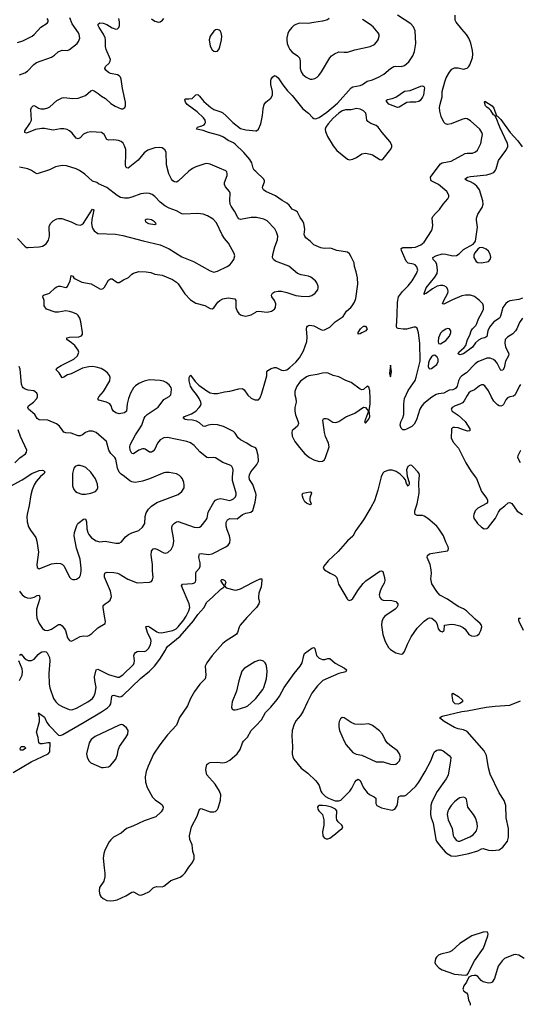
# Model space of a CAD drawing. Header units: inches. Extents: x 884691 to 1028259, y 526745 to 653629.
# Tile 133 of 241: x 977353 to 982967, y 553561 to 564596. Entities that reach past the tile are written whole.
import ezdxf

# ---------------------------------------------------------------- set-up
doc = ezdxf.new("R2010")
doc.units = ezdxf.units.IN
doc.header["$MEASUREMENT"] = 0
for name, color, linetype in [('A9575', 7, 'Continuous'), ('A9576', 7, 'Continuous'), ('A9585', 7, 'Continuous'), ('A9586', 7, 'Continuous')]:
    doc.layers.add(name, color=color, linetype=linetype)

msp = doc.modelspace()

# ---------------------------------------------------------------- linework, layer by layer
at = {"layer": 'A9575', "color": 6}
for points, elevation in [([(977250, 559368), (977380, 559440), (977490, 559510), (977570, 559542), (977610, 559548), (977622, 559542), (977634, 559530), (977626, 559510), (977585, 559475), (977539, 559421), (977516, 559384), (977493, 559327), (977478, 559270), (977461, 559150), (977439, 559070), (977434, 559030), (977437, 558970), (977452, 558912), (977474, 558874), (977533, 558793), (977547, 558750), (977565, 558630), (977546, 558490), (977550, 558457), (977570, 558440), (977710, 558498), (977770, 558506), (977810, 558500), (977832, 558490), (977853, 558470), (977910, 558349), (977930, 558330), (977950, 558322), (977970, 558321), (977990, 558326), (978022, 558350), (978034, 558370), (978044, 558416), (978044, 558450), (978031, 558550), (977992, 558672), (977963, 558810), (977967, 558850), (977993, 558927), (978007, 558950), (978019, 558961), (978070, 558999), (978090, 559001), (978104, 558970), (978106, 558890), (978117, 558850), (978130, 558825), (978158, 558790), (978210, 558755), (978250, 558745), (978310, 558751), (978430, 558731), (978470, 558731), (978495, 558745), (978540, 558800), (978573, 558827), (978610, 558845), (978689, 558871), (978730, 558907), (978756, 558950), (978759, 559030), (978771, 559070), (978796, 559110), (978830, 559145), (978890, 559184), (979130, 559276), (979173, 559310), (979196, 559350), (979199, 559379), (979194, 559410), (979178, 559450), (979164, 559470), (979147, 559487), (979110, 559506), (979030, 559523), (978990, 559523), (978970, 559518), (978810, 559452), (978730, 559425), (978649, 559411), (978610, 559416), (978589, 559429), (978530, 559478), (978490, 559503), (978470, 559524), (978450, 559571), (978430, 559670), (978421, 559690), (978376, 559736), (978353, 559770), (978327, 559867), (978210, 559969), (978170, 559985), (978130, 559985), (978090, 559970), (978057, 559943), (978030, 559933), (978010, 559934), (977930, 559961), (977870, 559965), (977850, 559972), (977830, 560000)], 2400), ([(977298, 559630), (977355, 559685), (977417, 559730), (977430, 559750), (977432, 559770), (977363, 559923), (977337, 560000)], 2500), ([(977350, 558190), (977380, 558150), (977410, 558127), (977437, 558117), (977470, 558114), (977515, 558125), (977550, 558141), (977570, 558145), (977577, 558137), (977578, 558110), (977542, 557990), (977541, 557930), (977547, 557890), (977570, 557830), (977610, 557772), (977636, 557756), (977670, 557752), (977710, 557767), (977790, 557816), (977810, 557817), (977830, 557802), (977856, 557770), (977867, 557750), (977890, 557669), (977910, 557640), (977930, 557632), (977950, 557637), (978030, 557684), (978070, 557690), (978110, 557688), (978130, 557693), (978164, 557716), (978230, 557782), (978311, 557829), (978316, 557850), (978303, 557910), (978288, 558010), (978291, 558029), (978310, 558048), (978347, 558070), (978368, 558090), (978382, 558130), (978373, 558190), (978306, 558350), (978303, 558377), (978310, 558398), (978335, 558405), (978410, 558400), (978450, 558392), (978470, 558385), (978567, 558327), (978670, 558286), (978809, 558291), (978830, 558298), (978842, 558318), (978850, 558350), (978841, 558421), (978842, 558490), (978827, 558593), (978830, 558639), (978850, 558665), (978870, 558669), (978890, 558663), (978970, 558622), (978990, 558618), (979014, 558626), (979050, 558659), (979075, 558705), (979081, 558750), (979079, 558790), (979060, 558890), (979060, 558910), (979068, 558930), (979090, 558955), (979110, 558970), (979130, 558971), (979310, 558908), (979350, 558903), (979370, 558907), (979390, 558920), (979445, 558990), (979454, 559010), (979465, 559075), (979530, 559190), (979548, 559212), (979570, 559222), (979610, 559228), (979710, 559209), (979730, 559215), (979750, 559227), (979772, 559250), (979779, 559270), (979779, 559290), (979741, 559430), (979740, 559470), (979747, 559547), (979745, 559565), (979731, 559590), (979719, 559599), (979630, 559634), (979550, 559684), (979530, 559689), (979470, 559684), (979450, 559691), (979373, 559753), (979310, 559823), (979270, 559853), (979229, 559869), (979010, 559914), (978970, 559911), (978930, 559888), (978900, 559850), (978870, 559784), (978850, 559762), (978830, 559749), (978810, 559748), (978761, 559781), (978750, 559787), (978730, 559788), (978690, 559773), (978630, 559730), (978610, 559736), (978593, 559770), (978589, 559810), (978592, 559830), (978650, 559945), (978688, 560000)], 2300), ([(980000, 559793), (979990, 559802), (979950, 559816), (979899, 559850), (979830, 559886), (979803, 559910), (979770, 559961), (979750, 559982), (979714, 560000)], 2200), ([(980000, 559288), (979995, 559310), (979966, 559386), (979930, 559443), (979925, 559470), (979930, 559494), (979946, 559530), (980000, 559595)], 2200), ([(977350, 557474), (977370, 557486), (977403, 557443), (977425, 557425), (977450, 557416), (977484, 557416), (977515, 557430), (977559, 557481), (977581, 557499), (977603, 557510), (977630, 557515), (977650, 557513), (977662, 557502), (977688, 557448), (977692, 557410), (977679, 557270), (977682, 557150), (977690, 557108), (977733, 556990), (977760, 556950), (977790, 556923), (977830, 556899), (977907, 556867), (977930, 556863), (977950, 556865), (977990, 556880), (978116, 556950), (978170, 556990), (978183, 557010), (978198, 557050), (978209, 557110), (978194, 557190), (978192, 557230), (978212, 557308), (978230, 557318), (978350, 557259), (978450, 557227), (978470, 557227), (978510, 557252), (978628, 557370), (978638, 557390), (978639, 557410), (978633, 557470), (978639, 557490), (978650, 557503), (978670, 557514), (978690, 557518), (978750, 557517), (978770, 557524), (978799, 557550), (978821, 557590), (978829, 557630), (978824, 557650), (978786, 557730), (978766, 557790), (978770, 557797), (978790, 557798), (978810, 557790), (978890, 557736), (978910, 557729), (978945, 557725), (979070, 557751), (979106, 557770), (979130, 557793), (979192, 557870), (979219, 557910), (979251, 557970), (979260, 558010), (979254, 558050), (979168, 558252), (979180, 558270), (979290, 558279), (979314, 558286), (979323, 558297), (979328, 558312), (979329, 558390), (979333, 558407), (979370, 558450), (979376, 558470), (979376, 558510), (979363, 558570), (979364, 558596), (979369, 558610), (979390, 558615), (979470, 558603), (979510, 558608), (979666, 558690), (979690, 558707), (979708, 558732), (979713, 558770), (979706, 558810), (979679, 558879), (979670, 558918), (979670, 558961), (979682, 558990), (979710, 559004), (979790, 559001), (979852, 559050), (979890, 559066), (979945, 559075), (979966, 559094), (979995, 559190), (980000, 559236)], 2200), ([(977281, 556159), (977482, 556278), (977672, 556370), (977693, 556390), (977695, 556490), (977670, 556492), (977610, 556480), (977582, 556482), (977567, 556490), (977559, 556550), (977543, 556610), (977577, 556730), (977574, 556774), (977564, 556816), (977570, 556828), (977575, 556815), (977590, 556811), (977630, 556780), (977659, 556719), (977685, 556685), (977790, 556577), (977810, 556575), (977836, 556584), (978076, 556724), (978270, 556840), (978336, 556884), (978364, 556910), (978375, 556930), (978385, 557010), (978390, 557021), (978410, 557027), (978470, 557009), (978490, 557011), (978510, 557022), (978709, 557211), (978810, 557295), (978864, 557350), (978926, 557430), (978990, 557530), (978997, 557550), (979010, 557570), (979154, 557686), (979301, 557859), (979351, 557930), (979417, 558003), (979450, 558069), (979517, 558123), (979610, 558214), (979642, 558238), (979650, 558250), (979630, 558273), (979609, 558310), (979619, 558321), (979630, 558322), (979652, 558310), (979663, 558290), (979650, 558250), (979667, 558230), (979770, 558203), (979790, 558205), (979830, 558219), (979964, 558290), (980000, 558306)], 2100), ([(980000, 558002), (979902, 557898), (979827, 557810), (979813, 557787), (979794, 557730), (979783, 557710), (979760, 557690), (979670, 557636), (979630, 557604), (979510, 557470), (979450, 557390), (979432, 557350), (979442, 557250), (979432, 557210), (979374, 557150), (979312, 557068), (979270, 556990), (979234, 556906), (979144, 556776), (979110, 556690), (979010, 556583), (978925, 556470), (978855, 556365), (978794, 556230), (978773, 556170), (978760, 556110), (978763, 556050), (978783, 555990), (978844, 555884), (978873, 555853), (978933, 555813), (978950, 555797), (978961, 555770), (978960, 555750), (978941, 555719), (978879, 555661), (978750, 555618), (978622, 555558), (978552, 555530), (978490, 555479), (978405, 555435), (978374, 555406), (978358, 555382), (978309, 555290), (978295, 555250), (978290, 555199), (978299, 555090), (978309, 555030), (978309, 554990), (978297, 554943), (978249, 554870), (978244, 554830), (978250, 554790), (978264, 554770), (978288, 554748), (978330, 554726), (978370, 554720), (978410, 554723), (978447, 554733), (978542, 554778), (978610, 554819), (978630, 554821), (978690, 554789), (978710, 554786), (978746, 554794), (978810, 554826), (978850, 554868), (978864, 554876), (978890, 554880), (978950, 554879), (978970, 554887), (979005, 554910), (979049, 554950), (979152, 554988), (979184, 555010), (979207, 555033), (979250, 555099), (979292, 555150), (979309, 555190), (979311, 555230), (979294, 555274), (979286, 555350), (979262, 555410), (979259, 555450), (979280, 555550), (979345, 555670), (979364, 555736), (979373, 555747), (979390, 555754), (979490, 555717), (979530, 555717), (979550, 555724), (979570, 555743), (979579, 555761), (979605, 555850), (979609, 555910), (979594, 555950), (979544, 556030), (979452, 556132), (979440, 556190), (979443, 556217), (979453, 556247), (979470, 556265), (979490, 556271), (979570, 556276), (979630, 556268), (979670, 556275), (979710, 556298), (979792, 556368), (979824, 556416), (979850, 556493), (979861, 556510), (979906, 556554), (979947, 556630), (980000, 556684)], 2100), ([(977350, 557190), (977382, 557250), (977385, 557290), (977380, 557320), (977343, 557410)], 2200), ([(980000, 557404), (979990, 557400), (979870, 557324), (979845, 557295), (979810, 557185), (979786, 557070), (979735, 556950), (979730, 556890), (979736, 556870), (979750, 556860), (979770, 556860), (979790, 556867), (979890, 556894), (979910, 556906), (979990, 556976), (980000, 556989)], 2200)]:
    msp.add_lwpolyline(points, dxfattribs=dict(at, elevation=elevation))
for points, elevation in [([(978002, 559598), (977977, 559590), (977961, 559570), (977946, 559510), (977947, 559370), (977960, 559330), (977978, 559310), (977997, 559297), (978050, 559279), (978090, 559279), (978150, 559290), (978203, 559310), (978221, 559330), (978229, 559350), (978227, 559390), (978205, 559450), (978150, 559526), (978096, 559576), (978070, 559588), (978030, 559598)], 2500), ([(978490, 556696), (978470, 556691), (978198, 556562), (978156, 556530), (978133, 556490), (978104, 556370), (978109, 556330), (978130, 556290), (978150, 556269), (978270, 556215), (978290, 556214), (978350, 556224), (978370, 556237), (978430, 556309), (978450, 556360), (978458, 556410), (978473, 556450), (978544, 556550), (978567, 556590), (978570, 556630), (978550, 556661), (978510, 556694)], 2100), ([(977390, 556410), (977362, 556410), (977358, 556430), (977370, 556449), (977402, 556450), (977417, 556437), (977420, 556430)], 2100)]:
    msp.add_lwpolyline(points, close=True, dxfattribs=dict(at, elevation=elevation))
at = {"layer": 'A9576', "color": 6}
for points, elevation in [([(977330, 564340), (977390, 564359), (977492, 564410), (977517, 564430), (977590, 564512), (977663, 564557), (977672, 564570), (977671, 564590), (977662, 564610)], 2500), ([(977350, 563979), (977410, 563999), (977441, 564019), (977510, 564094), (977543, 564117), (977710, 564174), (977743, 564197), (977786, 564234), (977810, 564248), (977830, 564253), (977890, 564251), (977910, 564260), (977997, 564330), (978013, 564350), (978027, 564390), (978020, 564430), (978012, 564450), (977942, 564550), (977917, 564617)], 2400), ([(980000, 562379), (979950, 562379), (979830, 562358), (979810, 562365), (979798, 562378), (979763, 562450), (979726, 562506), (979715, 562530), (979708, 562570), (979712, 562650), (979706, 562670), (979662, 562722), (979650, 562750), (979651, 562770), (979679, 562850), (979681, 562870), (979676, 562890), (979663, 562903), (979592, 562930), (979490, 562977), (979450, 562984), (979430, 562980), (979330, 562945), (979292, 562928), (979250, 562898), (979130, 562788), (979110, 562775), (979090, 562777), (979070, 562791), (979055, 562810), (979024, 562870), (979000, 562970), (978996, 563110), (978979, 563139), (978950, 563160), (978924, 563164), (978870, 563160), (978790, 563132), (978750, 563102), (978680, 563020), (978590, 562947), (978570, 562933), (978554, 562934), (978545, 562945), (978540, 562970), (978545, 563090), (978542, 563142), (978530, 563183), (978512, 563212), (978490, 563232), (978461, 563241), (978410, 563250), (978350, 563244), (978332, 563252), (978299, 563310), (978270, 563333), (978150, 563340), (978110, 563333), (978070, 563313), (978030, 563270), (978010, 563261), (977988, 563268), (977943, 563323), (977911, 563351), (977884, 563364), (977850, 563373), (977810, 563373), (977730, 563359), (977630, 563378), (977603, 563377), (977530, 563365), (977430, 563323), (977410, 563330), (977412, 563350), (977468, 563432), (977486, 563470), (977479, 563590), (977484, 563610), (977504, 563630), (977510, 563633), (977530, 563627), (977565, 563605), (977590, 563596), (977630, 563596), (977670, 563609), (977690, 563621), (977769, 563690), (977830, 563721), (977850, 563724), (977950, 563712), (978010, 563718), (978092, 563748), (978150, 563798), (978170, 563805), (978190, 563799), (978235, 563770), (978270, 563738), (978314, 563714), (978377, 563657), (978425, 563625), (978490, 563597), (978510, 563596), (978534, 563610), (978540, 563630), (978539, 563670), (978506, 563826), (978490, 563930), (978482, 563950), (978468, 563968), (978450, 563979), (978370, 563994), (978350, 564004), (978320, 564030), (978309, 564050), (978315, 564070), (978358, 564110), (978369, 564130), (978371, 564150), (978323, 564263), (978317, 564297), (978316, 564370), (978311, 564391), (978293, 564433), (978243, 564510), (978235, 564530), (978234, 564546), (978250, 564560), (978290, 564556), (978330, 564541), (978390, 564506), (978430, 564491), (978450, 564493), (978465, 564510), (978471, 564530), (978471, 564571), (978465, 564610)], 2300), ([(978830, 564605), (978870, 564578), (978910, 564567), (978930, 564571), (978956, 564590), (978971, 564610)], 2300), ([(980000, 562893), (979982, 562910), (979971, 562931), (979957, 562990), (979934, 563030), (979867, 563107), (979770, 563201), (979750, 563216), (979690, 563242), (979638, 563278), (979597, 563297), (979470, 563333), (979410, 563355), (979334, 563370), (979347, 563390), (979395, 563405), (979421, 563419), (979431, 563429), (979436, 563444), (979432, 563470), (979415, 563495), (979342, 563562), (979230, 563647), (979212, 563670), (979204, 563696), (979210, 563710), (979250, 563707), (979287, 563713), (979330, 563754), (979350, 563756), (979370, 563740), (979419, 563679), (979495, 563610), (979530, 563590), (979610, 563563), (979630, 563552), (979670, 563520), (979743, 563443), (979830, 563378), (979890, 563360), (980000, 563352)], 2200), ([(977330, 562145), (977410, 562056), (977430, 562044), (977450, 562041), (977570, 562050), (977610, 562059), (977650, 562084), (977676, 562124), (977689, 562171), (977685, 562270), (977689, 562290), (977703, 562317), (977730, 562343), (977770, 562363), (977790, 562368), (977826, 562366), (977930, 562330), (977990, 562302), (978030, 562294), (978050, 562299), (978070, 562317), (978171, 562471), (978184, 562464), (978162, 562358), (978160, 562310), (978165, 562270), (978172, 562252), (978190, 562228), (978230, 562201), (978429, 562191), (978510, 562179), (978736, 562116), (978930, 562073), (979030, 562028), (979170, 561937), (979304, 561884), (979490, 561780), (979530, 561768), (979570, 561776), (979680, 561830), (979710, 561850), (979730, 561870), (979755, 561910), (979764, 561950), (979757, 561977), (979695, 562090), (979650, 562144), (979624, 562184), (979561, 562321), (979522, 562362), (979459, 562399), (979410, 562416), (979350, 562424), (979190, 562416), (979170, 562419), (979110, 562452), (979030, 562485), (978982, 562510), (978930, 562552), (978870, 562616), (978837, 562637), (978809, 562649), (978770, 562653), (978710, 562644), (978610, 562606), (978570, 562597), (978530, 562596), (978484, 562604), (978445, 562625), (978330, 562715), (978237, 562757), (978220, 562770), (978170, 562785), (978084, 562864), (978024, 562904), (977985, 562925), (977877, 562957), (977830, 562961), (977753, 562947), (977686, 562914), (977550, 562868), (977530, 562874), (977485, 562905), (977443, 562923), (977350, 562944)], 2400), ([(978688, 560000), (978723, 560050), (978748, 560132), (978759, 560150), (978781, 560170), (978905, 560255), (978970, 560341), (979028, 560372), (979049, 560390), (979057, 560450), (979053, 560473), (979030, 560503), (978996, 560530), (978965, 560545), (978930, 560554), (978810, 560559), (978750, 560543), (978690, 560518), (978650, 560491), (978630, 560471), (978594, 560410), (978572, 560350), (978557, 560290), (978550, 560210), (978527, 560190), (978470, 560177), (978430, 560190), (978404, 560210), (978390, 560230), (978378, 560270), (978364, 560290), (978328, 560308), (978239, 560330), (978228, 560348), (978240, 560370), (978293, 560430), (978364, 560550), (978367, 560587), (978360, 560610), (978339, 560639), (978306, 560666), (978266, 560686), (978210, 560702), (978170, 560709), (978127, 560707), (978059, 560690), (977930, 560626), (977890, 560614), (977850, 560589), (977830, 560584), (977797, 560637), (977764, 560670), (977771, 560690), (977820, 560720), (977960, 560790), (978000, 560830), (978015, 560870), (978010, 560893), (977970, 560943), (977934, 560974), (977881, 561010), (977882, 561030), (977910, 561037), (978018, 561042), (978046, 561054), (978056, 561070), (978058, 561090), (978039, 561210), (978026, 561250), (978010, 561279), (977994, 561294), (977950, 561314), (977910, 561327), (977870, 561334), (977790, 561318), (977750, 561317), (977652, 561350), (977627, 561390), (977627, 561450), (977613, 561490), (977616, 561504), (977627, 561513), (977670, 561523), (977688, 561532), (977750, 561590), (977770, 561602), (977790, 561609), (977810, 561610), (977870, 561596), (977890, 561606), (977919, 561670), (977930, 561728), (977950, 561721), (977962, 561702), (977977, 561690), (978050, 561653), (978155, 561635), (978250, 561579), (978270, 561576), (978290, 561584), (978303, 561597), (978350, 561676), (978370, 561692), (978390, 561692), (978430, 561660), (978450, 561650), (978470, 561652), (978518, 561682), (978573, 561707), (978610, 561745), (978630, 561756), (978690, 561772), (978770, 561771), (978823, 561763), (978870, 561743), (978950, 561733), (979065, 561685), (979110, 561656), (979130, 561634), (979205, 561525), (979270, 561455), (979330, 561418), (979430, 561394), (979490, 561360), (979510, 561357), (979530, 561368), (979574, 561430), (979597, 561450), (979630, 561468), (979690, 561478), (979767, 561467), (979778, 561450), (979777, 561370), (979791, 561330), (979810, 561304), (979830, 561287), (979850, 561279), (979890, 561274), (979950, 561289), (980000, 561318)], 2300), ([(977830, 560000), (977801, 560041), (977767, 560067), (977670, 560109), (977573, 560113), (977550, 560127), (977522, 560170), (977452, 560230), (977445, 560250), (977452, 560270), (977508, 560310), (977544, 560350), (977552, 560370), (977552, 560390), (977544, 560410), (977527, 560427), (977510, 560436), (977450, 560445), (977416, 560456), (977394, 560470), (977383, 560483), (977372, 560512), (977358, 560678), (977348, 560708)], 2400), ([(979714, 560000), (979638, 560038), (979570, 560054), (979510, 560060), (979467, 560053), (979430, 560036), (979410, 560042), (979370, 560079), (979336, 560096), (979290, 560106), (979231, 560111), (979210, 560117), (979188, 560130), (979202, 560150), (979281, 560179), (979330, 560210), (979366, 560250), (979380, 560270), (979387, 560290), (979385, 560310), (979366, 560350), (979336, 560396), (979290, 560452), (979268, 560490), (979254, 560550), (979255, 560585), (979265, 560610), (979270, 560612), (979322, 560542), (979361, 560501), (979450, 560436), (979490, 560415), (979530, 560406), (979570, 560406), (979650, 560427), (979710, 560434), (979810, 560460), (979850, 560461), (979869, 560449), (979910, 560389), (979950, 560353), (979990, 560336), (980000, 560336)], 2200)]:
    msp.add_lwpolyline(points, dxfattribs=dict(at, elevation=elevation))
for points, elevation in [([(979570, 564486), (979550, 564482), (979530, 564467), (979490, 564410), (979477, 564370), (979490, 564298), (979510, 564259), (979530, 564244), (979550, 564239), (979570, 564244), (979590, 564268), (979598, 564290), (979617, 564370), (979621, 564410), (979612, 564450), (979601, 564470), (979590, 564480)], 2300), ([(978790, 562361), (978770, 562357), (978759, 562350), (978764, 562330), (978799, 562310), (978870, 562300), (978883, 562310), (978863, 562330), (978830, 562351)], 2500)]:
    msp.add_lwpolyline(points, close=True, dxfattribs=dict(at, elevation=elevation))
at = {"layer": 'A9585', "color": 6}
for points, elevation in [([(980419, 560000), (980410, 559993), (980404, 559970), (980410, 559930), (980440, 559870), (980490, 559800), (980550, 559730), (980602, 559690), (980650, 559665), (980710, 559646), (980750, 559647), (980770, 559664), (980784, 559690), (980824, 559810), (980817, 559850), (980783, 559923), (980771, 559970), (980766, 560000)], 2200), ([(981671, 560000), (981670, 560000), (981650, 559998), (981648, 560000)], 2100), ([(982196, 560000), (982193, 559910), (982198, 559890), (982218, 559858), (982274, 559794), (982357, 559630), (982414, 559534), (982475, 559455), (982533, 559310), (982591, 559230), (982598, 559210), (982599, 559190), (982587, 559173), (982490, 559121), (982470, 559104), (982460, 559090), (982444, 559050), (982440, 559030), (982444, 559010), (982486, 558950), (982530, 558907), (982563, 558890), (982590, 558892), (982610, 558909), (982690, 559010), (982723, 559077), (982745, 559110), (982793, 559147), (982830, 559182), (982850, 559186), (982870, 559173), (982930, 559089), (982990, 559052)], 2200), ([(982402, 560000), (982401, 559990), (982375, 559985), (982331, 560000)], 2200), ([(980000, 559595), (980013, 559610), (980032, 559648), (980029, 559710), (980010, 559784), (980000, 559793)], 2200), ([(982969, 559630), (982945, 559670), (982938, 559690), (982943, 559710), (982973, 559770)], 2200), ([(980000, 559236), (980004, 559270), (980000, 559288)], 2200), ([(980000, 558306), (980050, 558329), (980068, 558328), (980070, 558310), (980060, 558240), (980036, 558170), (980030, 558130), (980030, 558110), (980044, 558070), (980036, 558050), (980007, 558010), (980000, 558002)], 2100), ([(983002, 557750), (982955, 557850), (982949, 557871), (982950, 557890), (982970, 557890)], 2100), ([(980000, 556684), (980065, 556750), (980110, 556832), (980170, 556893), (980242, 556978), (980266, 557014), (980318, 557110), (980430, 557269), (980499, 557350), (980521, 557390), (980538, 557470), (980548, 557492), (980630, 557552), (980650, 557560), (980662, 557550), (980682, 557470), (980710, 557441), (980750, 557424), (980775, 557425), (980810, 557436), (980830, 557435), (980890, 557383), (980994, 557330), (981018, 557310), (981010, 557289), (980930, 557268), (980751, 557189), (980691, 557129), (980630, 557049), (980579, 556950), (980533, 556847), (980501, 556799), (980450, 556740), (980426, 556690), (980410, 556630), (980404, 556570), (980413, 556450), (980410, 556370), (980416, 556336), (980428, 556308), (980508, 556208), (980586, 556150), (980670, 556069), (980690, 556046), (980710, 556012), (980730, 555950), (980742, 555930), (980784, 555890), (980816, 555870), (980890, 555842), (980930, 555843), (980955, 555850), (981056, 555950), (981078, 555982), (981111, 556050), (981130, 556075), (981150, 556084), (981170, 556070), (981210, 555988), (981250, 555936), (981274, 555914), (981328, 555888), (981347, 555870), (981346, 555810), (981357, 555790), (981410, 555762), (981510, 555739), (981530, 555738), (981559, 555750), (981586, 555790), (981595, 555825), (981597, 555870), (981605, 555890), (981624, 555896), (981670, 555899), (981690, 555910), (981795, 556005), (981830, 556050), (981901, 556170), (981964, 556290), (981992, 556370), (982005, 556390), (982030, 556408), (982050, 556414), (982074, 556414), (982103, 556403), (982169, 556349), (982186, 556326), (982185, 556290), (982157, 556130), (982137, 556090), (982034, 555946), (981973, 555830), (981965, 555790), (981959, 555690), (981968, 555650), (981991, 555590), (982020, 555410), (982028, 555390), (982056, 555350), (982125, 555270), (982148, 555250), (982190, 555227), (982239, 555221), (982390, 555250), (982490, 555280), (982530, 555304), (982550, 555308), (982610, 555287), (982656, 555284), (982730, 555293), (982770, 555321), (982822, 555390), (982834, 555434), (982834, 555530), (982810, 555650), (982804, 555790), (982787, 555847), (982731, 555930), (982630, 556140), (982610, 556210), (982588, 556348), (982562, 556402), (982370, 556619), (982330, 556638), (982270, 556649), (982230, 556664), (982114, 556730), (982061, 556770), (982090, 556790), (982310, 556843), (982370, 556850), (982583, 556890), (982684, 556904), (982850, 556914), (982970, 556963)], 2100), ([(980000, 556989), (980081, 557090), (980092, 557112), (980119, 557210), (980128, 557290), (980126, 557330), (980116, 557370), (980106, 557390), (980088, 557408), (980050, 557417), (980030, 557415), (980000, 557404)], 2200), ([(983010, 554073), (982950, 554111), (982910, 554120), (982890, 554116), (982790, 554073), (982764, 554050), (982720, 553990), (982677, 553850), (982650, 553811), (982637, 553803), (982610, 553798), (982550, 553815), (982528, 553828), (982490, 553872), (982470, 553883), (982450, 553885), (982421, 553879), (982390, 553866), (982362, 553810), (982334, 553770), (982324, 553730), (982332, 553710), (982365, 553690), (982376, 553676), (982387, 553610), (982404, 553570), (982405, 553550)], 2100)]:
    msp.add_lwpolyline(points, dxfattribs=dict(at, elevation=elevation))
for points, elevation in [([(981730, 559603), (981705, 559590), (981692, 559550), (981699, 559479), (981721, 559410), (981721, 559390), (981710, 559368), (981690, 559399), (981678, 559438), (981660, 559460), (981621, 559501), (981573, 559533), (981530, 559546), (981494, 559546), (981440, 559530), (981425, 559515), (981407, 559473), (981370, 559322), (981330, 559205), (981292, 559130), (981210, 558992), (981124, 558870), (981090, 558806), (981030, 558755), (980924, 558636), (980812, 558530), (980764, 558470), (980757, 558450), (980772, 558432), (980833, 558393), (980887, 558367), (980906, 558350), (980915, 558330), (980929, 558270), (980939, 558250), (981025, 558105), (981030, 558098), (981050, 558088), (981070, 558093), (981090, 558109), (981153, 558210), (981204, 558276), (981234, 558306), (981390, 558416), (981410, 558421), (981424, 558410), (981444, 558344), (981449, 558310), (981440, 558280), (981410, 558228), (981394, 558190), (981385, 558150), (981390, 558122), (981410, 558097), (981429, 558089), (981526, 558086), (981570, 558074), (981593, 558050), (981595, 558030), (981583, 558010), (981563, 557990), (981449, 557911), (981429, 557890), (981414, 557850), (981409, 557810), (981424, 557704), (981450, 557628), (981490, 557559), (981510, 557536), (981570, 557500), (981630, 557486), (981650, 557490), (981670, 557514), (981703, 557597), (981742, 557678), (981810, 557778), (981890, 557857), (981930, 557886), (981950, 557894), (981975, 557890), (982020, 557850), (982036, 557816), (982047, 557770), (982066, 557746), (982090, 557737), (982112, 557750), (982118, 557810), (982190, 557820), (982230, 557816), (982290, 557801), (982326, 557786), (982347, 557767), (982390, 557706), (982418, 557690), (982450, 557686), (982484, 557696), (982505, 557715), (982525, 557750), (982534, 557790), (982530, 557810), (982517, 557830), (982459, 557879), (982365, 557970), (982330, 557993), (982270, 558019), (982150, 558101), (982066, 558146), (982030, 558187), (981975, 558275), (981962, 558330), (981971, 558390), (981968, 558430), (981956, 558490), (981922, 558570), (981925, 558590), (981948, 558610), (981965, 558615), (982150, 558644), (982156, 558650), (982160, 558670), (982156, 558690), (982130, 558742), (982104, 558810), (982053, 558890), (982030, 558918), (981930, 559004), (981890, 559031), (981870, 559039), (981810, 559039), (981789, 559050), (981783, 559070), (981784, 559090), (981810, 559170), (981833, 559290), (981830, 559410), (981836, 559490), (981832, 559510), (981819, 559530), (981762, 559590), (981750, 559600)], 2200), ([(980610, 559158), (980570, 559176), (980550, 559193), (980531, 559230), (980524, 559256), (980522, 559270), (980530, 559290), (980610, 559306), (980621, 559301), (980627, 559290), (980609, 559250), (980606, 559230), (980608, 559208), (980622, 559170), (980619, 559161)], 2100), ([(982270, 556925), (982238, 556930), (982213, 556950), (982201, 557019), (982202, 557038), (982210, 557047), (982273, 557010), (982318, 556970), (982318, 556950), (982290, 556932)], 2100), ([(980970, 556775), (980950, 556760), (980935, 556730), (980930, 556710), (980931, 556670), (980940, 556630), (980991, 556510), (981013, 556470), (981090, 556385), (981126, 556366), (981190, 556355), (981350, 556279), (981430, 556277), (981510, 556251), (981550, 556249), (981570, 556254), (981590, 556266), (981611, 556290), (981622, 556330), (981612, 556370), (981590, 556403), (981504, 556464), (981473, 556493), (981450, 556526), (981420, 556590), (981387, 556627), (981310, 556685), (981270, 556704), (981190, 556696), (981110, 556701), (981070, 556718), (980990, 556772)], 2200), ([(982330, 555881), (982290, 555875), (982270, 555865), (982227, 555830), (982193, 555790), (982166, 555750), (982155, 555725), (982148, 555690), (982157, 555630), (982201, 555530), (982215, 555455), (982224, 555430), (982250, 555397), (982270, 555388), (982290, 555388), (982402, 555438), (982438, 555462), (982458, 555482), (982474, 555506), (982485, 555550), (982483, 555590), (982466, 555650), (982443, 555690), (982378, 555770), (982362, 555862), (982350, 555876)], 2200), ([(980750, 555790), (980711, 555789), (980699, 555781), (980693, 555770), (980698, 555750), (980708, 555730), (980747, 555687), (980758, 555658), (980763, 555630), (980762, 555570), (980750, 555495), (980754, 555450), (980767, 555427), (980790, 555416), (980810, 555417), (980830, 555424), (980894, 555470), (980950, 555522), (980970, 555530), (980978, 555550), (980966, 555570), (980925, 555605), (980908, 555628), (980905, 555650), (980909, 555730), (980895, 555750), (980851, 555771), (980790, 555785)], 2100), ([(982594, 554374), (982551, 554371), (982422, 554330), (982290, 554242), (982200, 554160), (982170, 554145), (982076, 554124), (982050, 554112), (982026, 554090), (982014, 554070), (982009, 554030), (982015, 554010), (982054, 553970), (982090, 553948), (982230, 553899), (982350, 553889), (982369, 553891), (982378, 553902), (982452, 554050), (982553, 554190), (982603, 554330), (982605, 554350)], 2100)]:
    msp.add_lwpolyline(points, close=True, dxfattribs=dict(at, elevation=elevation))
at = {"layer": 'A9586', "color": 6}
for points, elevation in [([(980000, 563352), (980008, 563352), (980031, 563370), (980056, 563430), (980077, 563523), (980083, 563597), (980094, 563646), (980112, 563670), (980170, 563717), (980188, 563750), (980187, 563790), (980169, 563870), (980170, 563910), (980174, 563930), (980187, 563950), (980210, 563969), (980230, 563963), (980250, 563946), (980304, 563864), (980358, 563798), (980410, 563745), (980530, 563595), (980590, 563547), (980638, 563498), (980650, 563490), (980670, 563486), (980710, 563501), (980799, 563561), (980918, 563662), (981070, 563833), (981090, 563844), (981170, 563857), (981199, 563870), (981250, 563905), (981310, 563920), (981385, 563955), (981436, 563984), (981513, 564047), (981550, 564071), (981570, 564076), (981630, 564073), (981670, 564083), (981716, 564124), (981762, 564190), (981781, 564239), (981795, 564330), (981786, 564470), (981770, 564517), (981740, 564550), (981590, 564647)], 2200), ([(981648, 560000), (981630, 560019), (981621, 560050), (981627, 560090), (981650, 560134), (981661, 560170), (981659, 560290), (981668, 560350), (981710, 560440), (981786, 560554), (981798, 560590), (981842, 560770), (981839, 560970), (981827, 561087), (981810, 561140), (981791, 561151), (981771, 561151), (981692, 561128), (981653, 561127), (981596, 561136), (981584, 561144), (981577, 561157), (981587, 561290), (981590, 561430), (981602, 561490), (981644, 561550), (981710, 561614), (981755, 561670), (981804, 561750), (981816, 561790), (981805, 561825), (981787, 561847), (981770, 561856), (981710, 561868), (981685, 561890), (981634, 562010), (981631, 562030), (981650, 562042), (981750, 562041), (981790, 562048), (981850, 562072), (981890, 562104), (981971, 562229), (981979, 562250), (981985, 562290), (981979, 562370), (981987, 562390), (982015, 562425), (982061, 562470), (982100, 562530), (982153, 562590), (982166, 562610), (982167, 562630), (982144, 562670), (982050, 562750), (981969, 562789), (981962, 562802), (981961, 562830), (982022, 562918), (982070, 562981), (982090, 562993), (982190, 563011), (982350, 563096), (982370, 563101), (982430, 563101), (982466, 563114), (982485, 563135), (982507, 563170), (982523, 563210), (982537, 563270), (982541, 563310), (982536, 563330), (982514, 563370), (982410, 563463), (982370, 563486), (982350, 563487), (982310, 563479), (982190, 563428), (982150, 563423), (982129, 563429), (982109, 563449), (982080, 563510), (982064, 563570), (982061, 563610), (982067, 563650), (982092, 563730), (982092, 563790), (982119, 563901), (982135, 563945), (982174, 564006), (982200, 564040), (982230, 564058), (982270, 564056), (982330, 564043), (982370, 564051), (982389, 564070), (982400, 564090), (982432, 564170), (982435, 564210), (982431, 564250), (982413, 564333), (982391, 564390), (982365, 564430), (982310, 564490), (982248, 564568), (982237, 564590), (982235, 564645)], 2100), ([(980825, 564610), (980805, 564595), (980750, 564578), (980650, 564566), (980588, 564552), (980490, 564555), (980450, 564542), (980427, 564530), (980403, 564510), (980371, 564469), (980359, 564441), (980348, 564392), (980347, 564370), (980353, 564330), (980367, 564290), (980382, 564262), (980410, 564230), (980470, 564190), (980490, 564169), (980499, 564130), (980498, 564050), (980510, 564010), (980530, 563983), (980567, 563950), (980610, 563931), (980631, 563929), (980663, 563937), (980690, 563952), (980709, 563970), (980738, 564010), (980831, 564169), (980850, 564190), (980885, 564215), (980930, 564234), (980990, 564230), (981028, 564232), (981110, 564259), (981283, 564297), (981330, 564318), (981355, 564345), (981372, 564370), (981385, 564410), (981384, 564430), (981374, 564450), (981315, 564515), (981283, 564543), (981199, 564599)], 2300), ([(982990, 561475), (982950, 561461), (982850, 561444), (982826, 561434), (982803, 561417), (982770, 561370), (982746, 561274), (982734, 561250), (982670, 561208), (982623, 561150), (982604, 561110), (982590, 561045), (982570, 561032), (982530, 561024), (982497, 561003), (982466, 560974), (982430, 560926), (982330, 560851), (982290, 560841), (982271, 560850), (982278, 560870), (982338, 560922), (982355, 560945), (982374, 561010), (982399, 561061), (982416, 561110), (982429, 561131), (982468, 561170), (982480, 561190), (982497, 561243), (982537, 561310), (982553, 561350), (982553, 561387), (982545, 561410), (982511, 561450), (982454, 561494), (982410, 561507), (982351, 561509), (982310, 561502), (982205, 561455), (982110, 561406), (982096, 561410), (982111, 561450), (982153, 561530), (982157, 561550), (982153, 561573), (982138, 561598), (982114, 561614), (982098, 561618), (982070, 561618), (982036, 561610), (981982, 561578), (981910, 561526), (981896, 561524), (981890, 561515), (981887, 561527), (981910, 561590), (982010, 561710), (982034, 561750), (982039, 561790), (982031, 561851), (982018, 561878), (981990, 561910), (981987, 561930), (982020, 561950), (982090, 561970), (982130, 561969), (982210, 561949), (982250, 561953), (982282, 561970), (982330, 562020), (982439, 562081), (982458, 562102), (982465, 562115), (982488, 562270), (982475, 562350), (982475, 562370), (982490, 562418), (982538, 562490), (982549, 562530), (982546, 562566), (982509, 562690), (982481, 562730), (982441, 562761), (982410, 562777), (982373, 562790), (982343, 562810), (982376, 562830), (982410, 562839), (982590, 562858), (982630, 562867), (982670, 562884), (982690, 562908), (982697, 562923), (982724, 563016), (982804, 563130), (982826, 563170), (982827, 563190), (982822, 563210), (982736, 563390), (982696, 563496), (982682, 563522), (982667, 563530), (982637, 563577), (982618, 563598), (982590, 563614), (982577, 563630), (982566, 563670), (982570, 563684), (982652, 563630), (982670, 563606), (982699, 563519), (982710, 563514), (982750, 563476), (982852, 563330), (982938, 563238), (982988, 563170)], 2000), ([(980000, 560336), (980030, 560337), (980050, 560358), (980068, 560412), (980111, 560551), (980123, 560603), (980126, 560650), (980135, 560665), (980173, 560687), (980210, 560699), (980230, 560699), (980290, 560667), (980310, 560664), (980347, 560673), (980383, 560697), (980450, 560756), (980490, 560805), (980534, 560886), (980572, 560988), (980577, 561037), (980569, 561131), (980572, 561150), (980580, 561160), (980590, 561170), (980608, 561172), (980650, 561164), (980730, 561124), (980750, 561118), (980770, 561120), (980810, 561137), (980830, 561150), (980890, 561208), (980982, 561270), (981019, 561330), (981066, 561370), (981082, 561390), (981108, 561430), (981123, 561470), (981145, 561630), (981143, 561703), (981128, 561770), (981108, 561830), (981103, 561870), (981070, 561940), (981050, 561972), (981029, 561990), (980910, 562009), (980850, 562031), (980830, 562034), (980768, 562030), (980730, 562039), (980651, 562071), (980610, 562114), (980563, 562150), (980549, 562170), (980543, 562190), (980549, 562250), (980541, 562310), (980530, 562337), (980499, 562379), (980470, 562437), (980450, 562454), (980410, 562473), (980376, 562516), (980350, 562541), (980296, 562570), (980223, 562623), (980112, 562670), (980086, 562690), (980077, 562710), (980079, 562730), (980097, 562777), (980098, 562790), (980089, 562810), (980000, 562893)], 2200), ([(980000, 561318), (980010, 561324), (980030, 561330), (980130, 561318), (980177, 561330), (980209, 561350), (980222, 561370), (980224, 561410), (980209, 561450), (980182, 561490), (980178, 561510), (980187, 561530), (980210, 561545), (980250, 561555), (980290, 561554), (980350, 561540), (980450, 561504), (980510, 561496), (980590, 561495), (980630, 561505), (980668, 561532), (980695, 561570), (980701, 561590), (980700, 561610), (980686, 561646), (980670, 561669), (980617, 561710), (980590, 561723), (980510, 561736), (980470, 561750), (980370, 561832), (980250, 561877), (980223, 561890), (980199, 561910), (980188, 561930), (980190, 561964), (980213, 562050), (980244, 562130), (980246, 562170), (980234, 562214), (980213, 562253), (980130, 562340), (980090, 562361), (980010, 562379), (980000, 562379)], 2300), ([(982990, 561250), (982956, 561204), (982928, 561132), (982913, 561107), (982883, 561077), (982822, 561038), (982798, 561010), (982793, 560970), (982800, 560930), (982837, 560850), (982833, 560830), (982802, 560770), (982784, 560696), (982770, 560667), (982750, 560666), (982706, 560746), (982687, 560770), (982666, 560786), (982630, 560802), (982590, 560801), (982490, 560760), (982461, 560739), (982363, 560637), (982310, 560603), (982293, 560587), (982273, 560550), (982260, 560490), (982239, 560461), (982211, 560449), (982170, 560445), (982110, 560411), (982050, 560404), (982025, 560395), (981973, 560367), (981885, 560295), (981864, 560270), (981840, 560230), (981802, 560110), (981776, 560064), (981750, 560035), (981692, 560008), (981671, 560000)], 2100), ([(980766, 560000), (980751, 560109), (980759, 560121), (980770, 560128), (980790, 560128), (980810, 560122), (980866, 560086), (980890, 560082), (980910, 560085), (980930, 560094), (981010, 560146), (981112, 560188), (981210, 560253), (981230, 560249), (981265, 560210), (981219, 560090), (981230, 560073), (981270, 560119), (981279, 560150), (981272, 560212), (981284, 560290), (981285, 560350), (981279, 560439), (981270, 560478), (981250, 560487), (981210, 560452), (981190, 560448), (981170, 560456), (981070, 560531), (981010, 560553), (980930, 560595), (980870, 560609), (980814, 560634), (980790, 560639), (980750, 560635), (980690, 560620), (980595, 560605), (980570, 560595), (980499, 560541), (980457, 560483), (980437, 560430), (980438, 560390), (980450, 560350), (980453, 560310), (980440, 560250), (980438, 560210), (980446, 560166), (980477, 560090), (980481, 560070), (980470, 560041), (980419, 560000)], 2200), ([(982970, 560506), (982954, 560486), (982908, 560392), (982890, 560377), (982850, 560369), (982823, 560357), (982804, 560336), (982778, 560282), (982768, 560272), (982750, 560265), (982730, 560270), (982710, 560281), (982670, 560321), (982644, 560364), (982610, 560435), (982570, 560493), (982550, 560504), (982530, 560502), (982510, 560494), (982453, 560447), (982410, 560428), (982390, 560413), (982370, 560385), (982337, 560323), (982318, 560302), (982290, 560287), (982236, 560270), (982204, 560250), (982190, 560230), (982201, 560210), (982270, 560163), (982350, 560091), (982402, 560010), (982402, 560000)], 2200), ([(982331, 560000), (982270, 560021), (982230, 560027), (982210, 560025), (982197, 560010), (982196, 560000)], 2200)]:
    msp.add_lwpolyline(points, dxfattribs=dict(at, elevation=elevation))
for points, elevation in [([(981797, 563670), (981729, 563671), (981694, 563666), (981610, 563615), (981590, 563610), (981494, 563650), (981473, 563670), (981464, 563690), (981466, 563694), (981478, 563702), (981530, 563711), (981570, 563726), (981670, 563794), (981730, 563803), (981850, 563852), (981870, 563854), (981886, 563846), (981891, 563831), (981889, 563809), (981880, 563750), (981871, 563729), (981844, 563690), (981830, 563680)], 2100), ([(981130, 563600), (981070, 563584), (981007, 563587), (980970, 563576), (980930, 563549), (980868, 563492), (980813, 563430), (980786, 563390), (980779, 563370), (980782, 563342), (980806, 563286), (980870, 563183), (980910, 563130), (981030, 563031), (981050, 563026), (981090, 563033), (981130, 563052), (981190, 563092), (981230, 563100), (981282, 563090), (981310, 563080), (981390, 563028), (981410, 563025), (981430, 563036), (981514, 563146), (981525, 563170), (981526, 563190), (981505, 563230), (981416, 563330), (981373, 563393), (981350, 563411), (981290, 563433), (981256, 563456), (981247, 563470), (981239, 563530), (981233, 563550), (981210, 563573), (981170, 563594)], 2200), ([(982530, 562043), (982510, 562038), (982490, 562024), (982456, 561984), (982445, 561955), (982446, 561930), (982470, 561885), (982490, 561874), (982530, 561871), (982610, 561886), (982630, 561910), (982635, 561935), (982629, 561969), (982610, 562000), (982584, 562024), (982550, 562039)], 2000), ([(981150, 561073), (981148, 561090), (981173, 561130), (981210, 561161), (981230, 561161), (981248, 561130), (981233, 561107), (981190, 561086), (981170, 561076)], 2100), ([(982150, 561134), (982130, 561126), (982090, 561103), (982070, 561081), (982048, 561030), (982044, 560990), (982050, 560968), (982070, 560963), (982130, 561001), (982172, 561050), (982187, 561090), (982186, 561110), (982172, 561132)], 2100), ([(982010, 560837), (981990, 560834), (981970, 560816), (981950, 560782), (981938, 560750), (981934, 560710), (981941, 560690), (981950, 560684), (981970, 560686), (982029, 560730), (982046, 560766), (982045, 560790), (982034, 560814)], 2100), ([(981510, 560723), (981500, 560630), (981510, 560594), (981523, 560650), (981520, 560680)], 2200)]:
    msp.add_lwpolyline(points, close=True, dxfattribs=dict(at, elevation=elevation))

doc.saveas('drawing.dxf')
